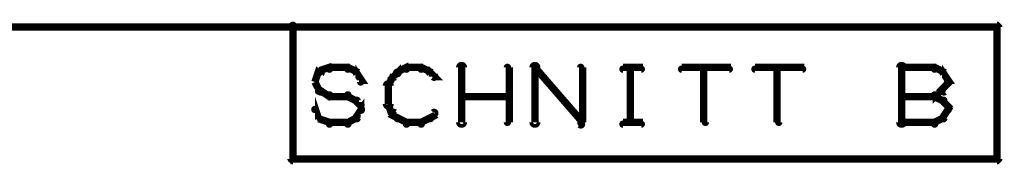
# Model space of a CAD drawing. Extents: x 26 to 524, y 33 to 520.
# Tile 84 of 95: x 443.45 to 470.3, y 287.2 to 291.2. Entities that reach past the tile are written whole.
import ezdxf

# ---------------------------------------------------------------- set-up
doc = ezdxf.new("R2010")
doc.units = 0
doc.layers.add('DRAWING', color=1, linetype='CONTINUOUS')

msp = doc.modelspace()

# ---------------------------------------------------------------- linework, layer by layer
at = {"layer": 'DRAWING', "color": 2}
for points in [[(436.5, 291.1, 0.1, 0.1, 1), (436.5, 290.9, 0, 0, 0), (436.5, 291, 0, 0, 0), (436.5, 291, 0.2, 0.2, 0), (450.9, 291, 0.2, 0.2, 0), (450.9, 291, 0, 0, 0), (450.9, 291, 0.1, 0.1, 0), (450.9, 291, 0.1, 0.1, 1), (450.9, 291.1, 0, 0, 0)], [(451.6, 289.8, 0.1, 0.1, 1), (451.6, 289.7, 0, 0, 0), (451.6, 289.8, 0, 0, 0), (451.6, 289.8, 0.2, 0.2, 0), (451.9, 289.9, 0.2, 0.2, 0), (451.9, 289.9, 0, 0, 0), (451.9, 289.9, 0.1, 0.1, 0), (451.9, 289.8, 0.1, 0.1, 1), (451.9, 289.9, 0, 0, 0)], [(451.9, 289.9, 0.1, 0.1, 1), (451.9, 289.8, 0, 0, 0), (451.9, 289.9, 0, 0, 0), (451.9, 289.9, 0.2, 0.2, 0), (452.4, 289.9, 0.2, 0.2, 0), (452.4, 289.9, 0, 0, 0), (452.4, 289.9, 0.1, 0.1, 0), (452.4, 289.8, 0.1, 0.1, 1), (452.4, 289.9, 0, 0, 0)], [(452.4, 289.9, 0.1, 0.1, 1), (452.4, 289.8, 0, 0, 0), (452.4, 289.9, 0, 0, 0), (452.4, 289.9, 0.2, 0.2, 0), (452.6, 289.8, 0.2, 0.2, 0), (452.6, 289.8, 0, 0, 0), (452.6, 289.8, 0.1, 0.1, 0), (452.6, 289.7, 0.1, 0.1, 1), (452.6, 289.8, 0, 0, 0)], [(452.7, 289.8, 0.1, 0.1, 1), (452.6, 289.7, 0, 0, 0), (452.6, 289.8, 0, 0, 0), (452.6, 289.8, 0.2, 0.2, 0), (452.8, 289.5, 0.2, 0.2, 0), (452.8, 289.5, 0, 0, 0), (452.8, 289.5, 0.1, 0.1, 0), (452.7, 289.5, 0.1, 0.1, 1), (452.8, 289.5, 0, 0, 0)], [(453.6, 289.7, 0.1, 0.1, 1), (453.7, 289.6, 0, 0, 0), (453.6, 289.6, 0, 0, 0), (453.6, 289.6, 0.2, 0.2, 0), (453.8, 289.8, 0.2, 0.2, 0), (453.8, 289.8, 0, 0, 0), (453.8, 289.8, 0.1, 0.1, 0), (453.8, 289.7, 0.1, 0.1, 1), (453.7, 289.8, 0, 0, 0)], [(453.7, 289.8, 0.1, 0.1, 1), (453.8, 289.7, 0, 0, 0), (453.8, 289.8, 0, 0, 0), (453.8, 289.8, 0.2, 0.2, 0), (454, 289.9, 0.2, 0.2, 0), (454, 289.9, 0, 0, 0), (454, 289.9, 0.1, 0.1, 0), (454, 289.8, 0.1, 0.1, 1), (454, 289.9, 0, 0, 0)], [(454, 289.9, 0.1, 0.1, 1), (454, 289.8, 0, 0, 0), (454, 289.9, 0, 0, 0), (454, 289.9, 0.2, 0.2, 0), (454.4, 289.9, 0.2, 0.2, 0), (454.4, 289.9, 0, 0, 0), (454.4, 289.9, 0.1, 0.1, 0), (454.4, 289.8, 0.1, 0.1, 1), (454.4, 289.9, 0, 0, 0)], [(454.4, 289.9, 0.1, 0.1, 1), (454.4, 289.8, 0, 0, 0), (454.4, 289.9, 0, 0, 0), (454.4, 289.9, 0.2, 0.2, 0), (454.6, 289.8, 0.2, 0.2, 0), (454.6, 289.8, 0, 0, 0), (454.6, 289.8, 0.1, 0.1, 0), (454.6, 289.7, 0.1, 0.1, 1), (454.6, 289.8, 0, 0, 0)], [(455.4, 288.4, 0.1, 0.1, 1), (455.6, 288.4, 0, 0, 0), (455.5, 288.4, 0, 0, 0), (455.5, 288.4, 0.2, 0.2, 0), (455.5, 289.9, 0.2, 0.2, 0), (455.5, 289.9, 0, 0, 0), (455.5, 289.9, 0.1, 0.1, 0), (455.6, 289.9, 0.1, 0.1, 1), (455.4, 289.9, 0, 0, 0)], [(456.7, 288.4, 0.1, 0.1, 1), (456.8, 288.4, 0, 0, 0), (456.8, 288.4, 0, 0, 0), (456.8, 288.4, 0.2, 0.2, 0), (456.8, 289.9, 0.2, 0.2, 0), (456.8, 289.9, 0, 0, 0), (456.8, 289.9, 0.1, 0.1, 0), (456.8, 289.9, 0.1, 0.1, 1), (456.7, 289.9, 0, 0, 0)], [(457.4, 288.4, 0.1, 0.1, 1), (457.6, 288.4, 0, 0, 0), (457.5, 288.4, 0, 0, 0), (457.5, 288.4, 0.2, 0.2, 0), (457.5, 289.9, 0.2, 0.2, 0), (457.5, 289.9, 0, 0, 0), (457.5, 289.9, 0.1, 0.1, 0), (457.6, 289.9, 0.1, 0.1, 1), (457.4, 289.9, 0, 0, 0)], [(457.5, 289.9, 0.1, 0.1, 1), (457.5, 289.8, 0, 0, 0), (457.5, 289.9, 0, 0, 0), (457.5, 289.9, 0.2, 0.2, 0), (458.8, 288.4, 0.2, 0.2, 0), (458.8, 288.4, 0, 0, 0), (458.8, 288.4, 0.1, 0.1, 0), (458.7, 288.3, 0.1, 0.1, 1), (458.8, 288.4, 0, 0, 0)], [(458.7, 288.4, 0.1, 0.1, 1), (458.8, 288.4, 0, 0, 0), (458.8, 288.4, 0, 0, 0), (458.8, 288.4, 0.2, 0.2, 0), (458.8, 289.9, 0.2, 0.2, 0), (458.8, 289.9, 0, 0, 0), (458.8, 289.9, 0.1, 0.1, 0), (458.8, 289.9, 0.1, 0.1, 1), (458.7, 289.9, 0, 0, 0)], [(459.9, 289.9, 0.1, 0.1, 1), (459.9, 289.8, 0, 0, 0), (459.9, 289.9, 0, 0, 0), (459.9, 289.9, 0.2, 0.2, 0), (460.4, 289.9, 0.2, 0.2, 0), (460.4, 289.9, 0, 0, 0), (460.4, 289.9, 0.1, 0.1, 0), (460.4, 289.8, 0.1, 0.1, 1), (460.4, 289.9, 0, 0, 0)], [(460.1, 288.4, 0.1, 0.1, 1), (460.2, 288.4, 0, 0, 0), (460.1, 288.4, 0, 0, 0), (460.1, 288.4, 0.2, 0.2, 0), (460.1, 289.9, 0.2, 0.2, 0), (460.1, 289.9, 0, 0, 0), (460.1, 289.9, 0.1, 0.1, 0), (460.2, 289.9, 0.1, 0.1, 1), (460.1, 289.9, 0, 0, 0)], [(461.5, 289.9, 0.1, 0.1, 1), (461.5, 289.8, 0, 0, 0), (461.5, 289.9, 0, 0, 0), (461.5, 289.9, 0.2, 0.2, 0), (462.8, 289.9, 0.2, 0.2, 0), (462.8, 289.9, 0, 0, 0), (462.8, 289.9, 0.1, 0.1, 0), (462.8, 289.8, 0.1, 0.1, 1), (462.8, 289.9, 0, 0, 0)], [(462.1, 288.4, 0.1, 0.1, 1), (462.2, 288.4, 0, 0, 0), (462.1, 288.4, 0, 0, 0), (462.1, 288.4, 0.2, 0.2, 0), (462.1, 289.9, 0.2, 0.2, 0), (462.1, 289.9, 0, 0, 0), (462.1, 289.9, 0.1, 0.1, 0), (462.2, 289.9, 0.1, 0.1, 1), (462.1, 289.9, 0, 0, 0)], [(463.5, 289.9, 0.1, 0.1, 1), (463.5, 289.8, 0, 0, 0), (463.5, 289.9, 0, 0, 0), (463.5, 289.9, 0.2, 0.2, 0), (464.8, 289.9, 0.2, 0.2, 0), (464.8, 289.9, 0, 0, 0), (464.8, 289.9, 0.1, 0.1, 0), (464.8, 289.8, 0.1, 0.1, 1), (464.8, 289.9, 0, 0, 0)], [(464.1, 288.4, 0.1, 0.1, 1), (464.2, 288.4, 0, 0, 0), (464.1, 288.4, 0, 0, 0), (464.1, 288.4, 0.2, 0.2, 0), (464.1, 289.9, 0.2, 0.2, 0), (464.1, 289.9, 0, 0, 0), (464.1, 289.9, 0.1, 0.1, 0), (464.2, 289.9, 0.1, 0.1, 1), (464.1, 289.9, 0, 0, 0)], [(467.4, 288.4, 0.1, 0.1, 1), (467.6, 288.4, 0, 0, 0), (467.5, 288.4, 0, 0, 0), (467.5, 288.4, 0.2, 0.2, 0), (467.5, 289.9, 0.2, 0.2, 0), (467.5, 289.9, 0, 0, 0), (467.5, 289.9, 0.1, 0.1, 0), (467.6, 289.9, 0.1, 0.1, 1), (467.4, 289.9, 0, 0, 0)], [(467.5, 289.9, 0.1, 0.1, 1), (467.5, 289.8, 0, 0, 0), (467.5, 289.9, 0, 0, 0), (467.5, 289.9, 0.2, 0.2, 0), (468.4, 289.9, 0.2, 0.2, 0), (468.4, 289.9, 0, 0, 0), (468.4, 289.9, 0.1, 0.1, 0), (468.4, 289.8, 0.1, 0.1, 1), (468.4, 289.9, 0, 0, 0)], [(468.4, 289.9, 0.1, 0.1, 1), (468.4, 289.8, 0, 0, 0), (468.4, 289.9, 0, 0, 0), (468.4, 289.9, 0.2, 0.2, 0), (468.6, 289.8, 0.2, 0.2, 0), (468.6, 289.8, 0, 0, 0), (468.6, 289.8, 0.1, 0.1, 0), (468.6, 289.7, 0.1, 0.1, 1), (468.6, 289.8, 0, 0, 0)], [(468.7, 289.8, 0.1, 0.1, 1), (468.6, 289.7, 0, 0, 0), (468.6, 289.8, 0, 0, 0), (468.6, 289.8, 0.2, 0.2, 0), (468.8, 289.5, 0.2, 0.2, 0), (468.8, 289.5, 0, 0, 0), (468.8, 289.5, 0.1, 0.1, 0), (468.7, 289.5, 0.1, 0.1, 1), (468.8, 289.5, 0, 0, 0)], [(451.5, 289.5, 0.1, 0.1, 1), (451.5, 289.5, 0, 0, 0), (451.5, 289.5, 0, 0, 0), (451.5, 289.5, 0.2, 0.2, 0), (451.6, 289.8, 0.2, 0.2, 0), (451.6, 289.8, 0, 0, 0), (451.6, 289.8, 0.1, 0.1, 0), (451.7, 289.7, 0.1, 0.1, 1), (451.6, 289.8, 0, 0, 0)], [(453.5, 289.4, 0.1, 0.1, 1), (453.5, 289.4, 0, 0, 0), (453.5, 289.4, 0, 0, 0), (453.5, 289.4, 0.2, 0.2, 0), (453.6, 289.6, 0.2, 0.2, 0), (453.6, 289.6, 0, 0, 0), (453.6, 289.6, 0.1, 0.1, 0), (453.7, 289.6, 0.1, 0.1, 1), (453.6, 289.6, 0, 0, 0)], [(454.7, 289.8, 0.1, 0.1, 1), (454.6, 289.7, 0, 0, 0), (454.6, 289.8, 0, 0, 0), (454.6, 289.8, 0.2, 0.2, 0), (454.8, 289.6, 0.2, 0.2, 0), (454.8, 289.6, 0, 0, 0), (454.8, 289.6, 0.1, 0.1, 0), (454.7, 289.6, 0.1, 0.1, 1), (454.8, 289.7, 0, 0, 0)], [(451.6, 289.2, 0.1, 0.1, 1), (451.7, 289.3, 0, 0, 0), (451.6, 289.3, 0, 0, 0), (451.6, 289.3, 0.2, 0.2, 0), (451.5, 289.5, 0.2, 0.2, 0), (451.5, 289.5, 0, 0, 0), (451.5, 289.5, 0.1, 0.1, 0), (451.5, 289.5, 0.1, 0.1, 1), (451.5, 289.5, 0, 0, 0)], [(453.4, 288.9, 0.1, 0.1, 1), (453.6, 288.9, 0, 0, 0), (453.5, 288.9, 0, 0, 0), (453.5, 288.9, 0.2, 0.2, 0), (453.5, 289.4, 0.2, 0.2, 0), (453.5, 289.4, 0, 0, 0), (453.5, 289.4, 0.1, 0.1, 0), (453.6, 289.4, 0.1, 0.1, 1), (453.4, 289.4, 0, 0, 0)], [(468.8, 289.5, 0.1, 0.1, 1), (468.7, 289.5, 0, 0, 0), (468.8, 289.5, 0, 0, 0), (468.8, 289.5, 0.2, 0.2, 0), (468.6, 289.3, 0.2, 0.2, 0), (468.6, 289.3, 0, 0, 0), (468.6, 289.3, 0.1, 0.1, 0), (468.6, 289.3, 0.1, 0.1, 1), (468.7, 289.2, 0, 0, 0)], [(451.9, 289.1, 0.1, 0.1, 1), (451.9, 289.2, 0, 0, 0), (451.9, 289.1, 0, 0, 0), (451.9, 289.1, 0.2, 0.2, 0), (451.6, 289.3, 0.2, 0.2, 0), (451.6, 289.3, 0, 0, 0), (451.6, 289.3, 0.1, 0.1, 0), (451.6, 289.3, 0.1, 0.1, 1), (451.6, 289.2, 0, 0, 0)], [(452.4, 289.1, 0.1, 0.1, 1), (452.4, 289.2, 0, 0, 0), (452.4, 289.1, 0, 0, 0), (452.4, 289.1, 0.2, 0.2, 0), (451.9, 289.1, 0.2, 0.2, 0), (451.9, 289.1, 0, 0, 0), (451.9, 289.1, 0.1, 0.1, 0), (451.9, 289.2, 0.1, 0.1, 1), (451.9, 289.1, 0, 0, 0)], [(452.6, 289, 0.1, 0.1, 1), (452.6, 289, 0, 0, 0), (452.6, 289, 0, 0, 0), (452.6, 289, 0.2, 0.2, 0), (452.4, 289.1, 0.2, 0.2, 0), (452.4, 289.1, 0, 0, 0), (452.4, 289.1, 0.1, 0.1, 0), (452.4, 289.2, 0.1, 0.1, 1), (452.4, 289.1, 0, 0, 0)], [(455.5, 289.2, 0.1, 0.1, 1), (455.5, 289.1, 0, 0, 0), (455.5, 289.1, 0, 0, 0), (455.5, 289.1, 0.2, 0.2, 0), (456.8, 289.1, 0.2, 0.2, 0), (456.8, 289.1, 0, 0, 0), (456.8, 289.1, 0.1, 0.1, 0), (456.8, 289.1, 0.1, 0.1, 1), (456.8, 289.2, 0, 0, 0)], [(468.4, 289.1, 0.1, 0.1, 1), (468.4, 289.2, 0, 0, 0), (468.4, 289.1, 0, 0, 0), (468.4, 289.1, 0.2, 0.2, 0), (467.5, 289.1, 0.2, 0.2, 0), (467.5, 289.1, 0, 0, 0), (467.5, 289.1, 0.1, 0.1, 0), (467.5, 289.2, 0.1, 0.1, 1), (467.5, 289.1, 0, 0, 0)], [(468.6, 289.2, 0.1, 0.1, 1), (468.6, 289.3, 0, 0, 0), (468.6, 289.3, 0, 0, 0), (468.6, 289.3, 0.2, 0.2, 0), (468.4, 289.1, 0.2, 0.2, 0), (468.4, 289.1, 0, 0, 0), (468.4, 289.1, 0.1, 0.1, 0), (468.4, 289.2, 0.1, 0.1, 1), (468.4, 289.1, 0, 0, 0)], [(468.4, 289.2, 0.1, 0.1, 1), (468.4, 289.1, 0, 0, 0), (468.4, 289.1, 0, 0, 0), (468.4, 289.1, 0.2, 0.2, 0), (468.6, 289, 0.2, 0.2, 0), (468.6, 289, 0, 0, 0), (468.6, 289, 0.1, 0.1, 0), (468.6, 289, 0.1, 0.1, 1), (468.6, 289, 0, 0, 0)], [(451.5, 288.8, 0.1, 0.1, 1), (451.5, 288.7, 0, 0, 0), (451.5, 288.8, 0, 0, 0), (451.5, 288.8, 0.2, 0.2, 0), (451.6, 288.5, 0.2, 0.2, 0), (451.6, 288.5, 0, 0, 0), (451.6, 288.5, 0.1, 0.1, 0), (451.6, 288.5, 0.1, 0.1, 1), (451.7, 288.5, 0, 0, 0)], [(452.7, 288.7, 0.1, 0.1, 1), (452.8, 288.8, 0, 0, 0), (452.8, 288.8, 0, 0, 0), (452.8, 288.8, 0.2, 0.2, 0), (452.6, 289, 0.2, 0.2, 0), (452.6, 289, 0, 0, 0), (452.6, 289, 0.1, 0.1, 0), (452.7, 289, 0.1, 0.1, 1), (452.6, 289, 0, 0, 0)], [(452.6, 288.5, 0.1, 0.1, 1), (452.7, 288.5, 0, 0, 0), (452.6, 288.5, 0, 0, 0), (452.6, 288.5, 0.2, 0.2, 0), (452.8, 288.8, 0.2, 0.2, 0), (452.8, 288.8, 0, 0, 0), (452.8, 288.8, 0.1, 0.1, 0), (452.8, 288.7, 0.1, 0.1, 1), (452.7, 288.8, 0, 0, 0)], [(453.6, 288.6, 0.1, 0.1, 1), (453.7, 288.6, 0, 0, 0), (453.6, 288.6, 0, 0, 0), (453.6, 288.6, 0.2, 0.2, 0), (453.5, 288.9, 0.2, 0.2, 0), (453.5, 288.9, 0, 0, 0), (453.5, 288.9, 0.1, 0.1, 0), (453.5, 288.9, 0.1, 0.1, 1), (453.5, 288.9, 0, 0, 0)], [(468.7, 289, 0.1, 0.1, 1), (468.6, 289, 0, 0, 0), (468.6, 289, 0, 0, 0), (468.6, 289, 0.2, 0.2, 0), (468.8, 288.8, 0.2, 0.2, 0), (468.8, 288.8, 0, 0, 0), (468.8, 288.8, 0.1, 0.1, 0), (468.7, 288.7, 0.1, 0.1, 1), (468.8, 288.8, 0, 0, 0)], [(468.8, 288.7, 0.1, 0.1, 1), (468.7, 288.8, 0, 0, 0), (468.8, 288.8, 0, 0, 0), (468.8, 288.8, 0.2, 0.2, 0), (468.6, 288.5, 0.2, 0.2, 0), (468.6, 288.5, 0, 0, 0), (468.6, 288.5, 0.1, 0.1, 0), (468.6, 288.5, 0.1, 0.1, 1), (468.7, 288.5, 0, 0, 0)], [(453.7, 288.5, 0.1, 0.1, 1), (453.8, 288.5, 0, 0, 0), (453.8, 288.5, 0, 0, 0), (453.8, 288.5, 0.2, 0.2, 0), (453.6, 288.6, 0.2, 0.2, 0), (453.6, 288.6, 0, 0, 0), (453.6, 288.6, 0.1, 0.1, 0), (453.7, 288.7, 0.1, 0.1, 1), (453.6, 288.6, 0, 0, 0)], [(454, 288.3, 0.1, 0.1, 1), (454, 288.4, 0, 0, 0), (454, 288.4, 0, 0, 0), (454, 288.4, 0.2, 0.2, 0), (453.8, 288.5, 0.2, 0.2, 0), (453.8, 288.5, 0, 0, 0), (453.8, 288.5, 0.1, 0.1, 0), (453.8, 288.5, 0.1, 0.1, 1), (453.7, 288.5, 0, 0, 0)], [(454.8, 288.6, 0.1, 0.1, 1), (454.7, 288.7, 0, 0, 0), (454.8, 288.6, 0, 0, 0), (454.8, 288.6, 0.2, 0.2, 0), (454.6, 288.5, 0.2, 0.2, 0), (454.6, 288.5, 0, 0, 0), (454.6, 288.5, 0.1, 0.1, 0), (454.6, 288.5, 0.1, 0.1, 1), (454.7, 288.5, 0, 0, 0)], [(451.6, 288.5, 0.1, 0.1, 1), (451.6, 288.5, 0, 0, 0), (451.6, 288.5, 0, 0, 0), (451.6, 288.5, 0.2, 0.2, 0), (451.9, 288.4, 0.2, 0.2, 0), (451.9, 288.4, 0, 0, 0), (451.9, 288.4, 0.1, 0.1, 0), (451.9, 288.3, 0.1, 0.1, 1), (451.9, 288.4, 0, 0, 0)], [(451.9, 288.4, 0.1, 0.1, 1), (451.9, 288.3, 0, 0, 0), (451.9, 288.4, 0, 0, 0), (451.9, 288.4, 0.2, 0.2, 0), (452.4, 288.4, 0.2, 0.2, 0), (452.4, 288.4, 0, 0, 0), (452.4, 288.4, 0.1, 0.1, 0), (452.4, 288.3, 0.1, 0.1, 1), (452.4, 288.4, 0, 0, 0)], [(452.4, 288.4, 0.1, 0.1, 1), (452.4, 288.3, 0, 0, 0), (452.4, 288.4, 0, 0, 0), (452.4, 288.4, 0.2, 0.2, 0), (452.6, 288.5, 0.2, 0.2, 0), (452.6, 288.5, 0, 0, 0), (452.6, 288.5, 0.1, 0.1, 0), (452.6, 288.5, 0.1, 0.1, 1), (452.6, 288.5, 0, 0, 0)], [(454.4, 288.3, 0.1, 0.1, 1), (454.4, 288.4, 0, 0, 0), (454.4, 288.4, 0, 0, 0), (454.4, 288.4, 0.2, 0.2, 0), (454, 288.4, 0.2, 0.2, 0), (454, 288.4, 0, 0, 0), (454, 288.4, 0.1, 0.1, 0), (454, 288.4, 0.1, 0.1, 1), (454, 288.3, 0, 0, 0)], [(454.6, 288.5, 0.1, 0.1, 1), (454.6, 288.5, 0, 0, 0), (454.6, 288.5, 0, 0, 0), (454.6, 288.5, 0.2, 0.2, 0), (454.4, 288.4, 0.2, 0.2, 0), (454.4, 288.4, 0, 0, 0), (454.4, 288.4, 0.1, 0.1, 0), (454.4, 288.4, 0.1, 0.1, 1), (454.4, 288.3, 0, 0, 0)], [(459.9, 288.4, 0.1, 0.1, 1), (459.9, 288.3, 0, 0, 0), (459.9, 288.4, 0, 0, 0), (459.9, 288.4, 0.2, 0.2, 0), (460.4, 288.4, 0.2, 0.2, 0), (460.4, 288.4, 0, 0, 0), (460.4, 288.4, 0.1, 0.1, 0), (460.4, 288.3, 0.1, 0.1, 1), (460.4, 288.4, 0, 0, 0)], [(468.4, 288.3, 0.1, 0.1, 1), (468.4, 288.4, 0, 0, 0), (468.4, 288.4, 0, 0, 0), (468.4, 288.4, 0.2, 0.2, 0), (467.5, 288.4, 0.2, 0.2, 0), (467.5, 288.4, 0, 0, 0), (467.5, 288.4, 0.1, 0.1, 0), (467.5, 288.4, 0.1, 0.1, 1), (467.5, 288.3, 0, 0, 0)], [(468.6, 288.5, 0.1, 0.1, 1), (468.6, 288.5, 0, 0, 0), (468.6, 288.5, 0, 0, 0), (468.6, 288.5, 0.2, 0.2, 0), (468.4, 288.4, 0.2, 0.2, 0), (468.4, 288.4, 0, 0, 0), (468.4, 288.4, 0.1, 0.1, 0), (468.4, 288.4, 0.1, 0.1, 1), (468.4, 288.3, 0, 0, 0)]]:
    msp.add_lwpolyline(points, format="xyseb", dxfattribs=at)
msp.add_lwpolyline([(470.1, 287.4, 0.1, 0.1, 1), (470.2, 287.4, 0, 0, 0), (470.1, 287.4, 0, 0, 0), (470.1, 287.4, 0.2, 0.2, 0), (470.1, 291, 0, 0, 0), (470.1, 291, 0.1, 0.1, 0), (470.2, 291, 0.1, 0.1, 1), (470.1, 291, 0, 0, 0), (470.1, 291, 0.1, 0.1, 1), (470.1, 291.1, 0, 0, 0), (470.1, 291, 0, 0, 0), (470.1, 291, 0.2, 0.2, 0), (450.9, 291, 0, 0, 0), (450.9, 291, 0.1, 0.1, 0), (450.9, 291.1, 0.1, 0.1, 1), (450.9, 291, 0, 0, 0), (450.9, 291, 0.1, 0.1, 1), (450.8, 291, 0, 0, 0), (450.9, 291, 0, 0, 0), (450.9, 291, 0.2, 0.2, 0), (450.9, 287.4, 0, 0, 0), (450.9, 287.4, 0.1, 0.1, 0), (450.8, 287.4, 0.1, 0.1, 1), (450.9, 287.4, 0, 0, 0), (450.9, 287.4, 0.1, 0.1, 1), (450.9, 287.3, 0, 0, 0), (450.9, 287.4, 0, 0, 0), (450.9, 287.4, 0.2, 0.2, 0), (470.1, 287.4, 0.2, 0.2, 0), (470.1, 287.4, 0, 0, 0), (470.1, 287.4, 0.1, 0.1, 0), (470.1, 287.3, 0.1, 0.1, 1), (470.1, 287.4, 0, 0, 0)], format="xyseb", close=True, dxfattribs=at)

doc.saveas('drawing.dxf')
